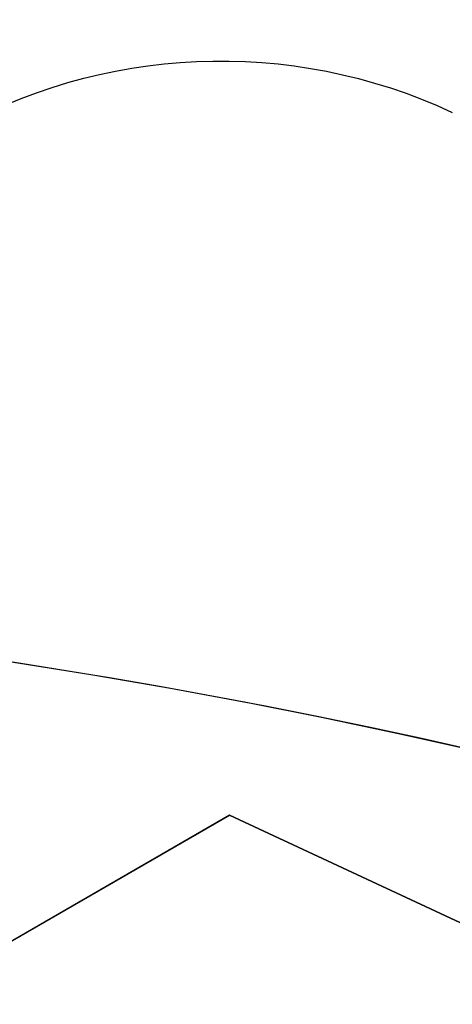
# Model space of a CAD drawing. Extents: x 16051 to 17254, y -2088 to -1046.
# Tile 22 of 62: x 16657.34 to 16659.71, y -1672.54 to -1667.15. Entities that reach past the tile are written whole.
import ezdxf

# ---------------------------------------------------------------- set-up
doc = ezdxf.new("R2010")
doc.units = 0
doc.layers.get('0').update_dxf_attribs({"linetype": 'CONTINUOUS'})
doc.layers.add('COLOR', color=7, linetype='CONTINUOUS')

msp = doc.modelspace()

# ---------------------------------------------------------------- linework, layer by layer
for p, q in [((16659.70827163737, -1667.656170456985, 261.0844421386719), (16659.70827163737, -1667.656170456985, 258.0844421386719)), ((16619.51799407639, -1694.001270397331, 258.0844421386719), (16658.48913724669, -1671.501270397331, 258.0844421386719)), ((16658.48913724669, -1671.501270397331, 261.0844421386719), (16619.51799407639, -1694.001270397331, 261.0844421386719)), ((16658.48913724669, -1671.50127039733, 259.5844421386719), (16619.51799407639, -1694.001270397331, 259.5844421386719)), ((16658.48913724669, -1671.501270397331, 258.0844421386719), (16669.55131507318, -1676.661524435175, 258.0844421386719)), ((16669.55131507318, -1676.661524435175, 261.0844421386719), (16658.48913724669, -1671.501270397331, 261.0844421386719)), ((16658.48913724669, -1671.501270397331, 261.0844421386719), (16658.48913724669, -1671.501270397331, 258.0844421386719)), ((16669.55131507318, -1676.661524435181, 259.5844421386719), (16658.48913724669, -1671.501270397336, 259.5844421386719))]:
    msp.add_line(p, q)
at = {"extrusion": (-0.2249510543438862, -8.650935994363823e-14, 0.9743700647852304)}
msp.add_lwpolyline([(1669.489704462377, 16177.87175722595), (1668.979154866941, 16178.18072562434), (1668.470609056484, 16178.49439034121), (1667.964127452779, 16178.81273240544), (1667.45977028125, 16179.13573177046), (1666.957597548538, 16179.46336731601), (1666.457669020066, 16179.79561685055), (1665.960044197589, 16180.13245711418), (1665.464782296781, 16180.47386378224), (1664.971942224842, 16180.81981146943), (1664.481582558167, 16181.17027373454), (1663.993761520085, 16181.52522308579), (1663.508536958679, 16181.88463098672), (1663.02596632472, 16182.24846786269), (1662.546106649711, 16182.616703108), (1662.06901452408, 16182.98930509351), (1661.594746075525, 16183.36624117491), (1661.123356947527, 16183.74747770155), (1660.65490227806, 16184.13298002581), (1660.189436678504, 16184.52271251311), (1659.727014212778, 16184.91663855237), (1659.267688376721, 16185.31472056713), (1658.811512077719, 16185.71692002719), (1658.358537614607, 16186.12319746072), (1657.908816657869, 16186.53351246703), (1657.462400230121, 16186.94782372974), (1657.019338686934, 16187.36608903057), (1656.579681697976, 16187.78826526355), (1656.143478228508, 16188.21430844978), (1655.710776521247, 16188.64417375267), (1655.281624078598, 16189.07781549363), (1654.856067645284, 16189.51518716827), (1654.434153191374, 16189.95624146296), (1654.015925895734, 16190.40093027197), (1653.601430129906, 16190.84920471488), (1653.190709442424, 16191.30101515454), (1652.783806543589, 16191.75631121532), (1652.38076329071, 16192.21504180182), (1651.98162067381, 16192.67715511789), (1651.58641880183, 16193.14259868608), (1651.19519688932, 16193.61131936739), (1650.807993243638, 16194.08326338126), (1650.424845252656, 16194.55837632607), (1650.045789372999, 16195.03660319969), (1649.670861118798, 16195.51788842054), (1649.30009505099, 16196.00217584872), (1648.933524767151, 16196.48940880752), (1648.571182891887, 16196.97953010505), (1648.213101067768, 16197.47248205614), (1647.859309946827, 16197.96820650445), (1647.509839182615, 16198.46664484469), (1647.164717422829, 16198.96773804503), (1646.823972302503, 16199.47142666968), (1646.48763043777, 16199.97765090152), (1646.155717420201, 16200.4863505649), (1645.82825781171, 16200.99746514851), (1645.505275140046, 16201.51093382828), (1645.186791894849, 16202.02669549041), (1644.87282952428, 16202.54468875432), (1644.563408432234, 16203.06485199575), (1644.258547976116, 16203.58712336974), (1643.958266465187, 16204.11144083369), (1643.66258115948, 16204.63774217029), (1643.371508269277, 16205.1659650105), (1643.085062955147, 16205.69604685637), (1642.803259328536, 16206.22792510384), (1642.526110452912, 16206.7615370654), (1642.253628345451, 16207.29681999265), (1641.985823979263, 16207.83371109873), (1641.722707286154, 16208.3721475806), (1641.464287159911, 16208.91206664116), (1641.210571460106, 16209.45340551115), (1640.961567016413, 16209.99610147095), (1640.717279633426, 16210.54009187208), (1640.477714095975, 16211.08531415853), (1640.242874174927, 16211.63170588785), (1640.012762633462, 16212.17920475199), (1639.787381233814, 16212.72774859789), (1639.566730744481, 16213.27727544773), (1639.350810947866, 16213.82772351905), (1639.139620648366, 16214.37903124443), (1638.933157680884, 16214.9311372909), (1638.731418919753, 16215.48398057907), (1638.534400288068, 16216.03750030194), (1638.342096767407, 16216.59163594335), (1638.154502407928, 16217.14632729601), (1637.971610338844, 16217.70151447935), (1637.793412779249, 16218.25713795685), (1637.619901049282, 16218.8131385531), (1637.451065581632, 16219.36945747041), (1637.286895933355, 16219.92603630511), (1637.127380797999, 16220.48281706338), (1636.972508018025, 16221.03974217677), (1636.822264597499, 16221.59675451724), (1636.676636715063, 16222.15379741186), (1636.535609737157, 16222.71081465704), (1636.399168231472, 16223.26775053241), (1636.267295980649, 16223.82454981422), (1636.139975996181, 16224.38115778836), (1636.017190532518, 16224.93752026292), (1635.89892110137, 16225.49358358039), (1635.785148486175, 16226.04929462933), (1635.675852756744, 16226.60460085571), (1635.571013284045, 16227.15945027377), (1635.470608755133, 16227.71379147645), (1635.374617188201, 16228.26757364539), (1635.283015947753, 16228.82074656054), (1635.195781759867, 16229.37326060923), (1635.112890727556, 16229.92506679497), (1635.0343183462, 16230.47611674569), (1634.960039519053, 16231.02636272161), (1634.890028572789, 16231.57575762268), (1634.824259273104, 16232.12425499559), (1634.762704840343, 16232.67180904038), (1634.705337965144, 16233.21837461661), (1634.652130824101, 16233.76390724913), (1634.603055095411, 16234.30836313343), (1634.558081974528, 16234.85169914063), (1634.517182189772, 16235.39387282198), (1634.480326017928, 16235.9348424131), (1634.447483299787, 16236.47456683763), (1634.418623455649, 16237.01300571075), (1634.39371550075, 16237.55011934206), (1634.372728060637, 16238.08586873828), (1634.35562938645, 16238.62021560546), (1634.34238737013, 16239.15312235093), (1634.332969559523, 16239.68455208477), (1634.327343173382, 16240.214468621), (1634.325475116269, 16240.74283647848), (1634.327274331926, 16241.26137739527), (1634.332692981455, 16241.78141063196), (1634.341762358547, 16242.30290266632), (1634.354513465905, 16242.8258193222), (1634.370977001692, 16243.35012577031), (1634.391183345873, 16243.87578652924), (1634.415162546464, 16244.40276546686), (1634.442944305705, 16244.931025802), (1634.474557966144, 16245.46053010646), (1634.510032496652, 16245.99124030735), (1634.549396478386, 16246.52311768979), (1634.592678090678, 16247.05612289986), (1634.639905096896, 16247.59021594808), (1634.691104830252, 16248.12535621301), (1634.746304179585, 16248.66150244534), (1634.805529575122, 16249.19861277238), (1634.868806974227, 16249.73664470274), (1634.93616184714, 16250.27555513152), (1635.007619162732, 16250.81530034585), (1635.083203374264, 16251.35583603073), (1635.162938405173, 16251.89711727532), (1635.246847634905, 16252.43909857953), (1635.334953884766, 16252.98173386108), (1635.427279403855, 16253.52497646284), (1635.523845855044, 16254.06877916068), (1635.624674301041, 16254.61309417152), (1635.729785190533, 16255.15787316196), (1635.839198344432, 16255.70306725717), (1635.952932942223, 16256.24862705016), (1636.071007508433, 16256.79450261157), (1636.193439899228, 16257.34064349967), (1636.320247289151, 16257.88699877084), (1636.451446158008, 16258.43351699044), (1636.587052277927, 16258.98014624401), (1636.727080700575, 16259.52683414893), (1636.871545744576, 16260.07352786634), (1637.020460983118, 16260.62017411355), (1637.173839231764, 16261.16671917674), (1637.331692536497, 16261.71310892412), (1637.494032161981, 16262.25928881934), (1637.66086858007, 16262.80520393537), (1637.832211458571, 16263.35079896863), (1638.008069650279, 16263.89601825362), (1638.188451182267, 16264.44080577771), (1638.373363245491, 16264.98510519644), (1638.562812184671, 16265.52885984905), (1638.756803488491, 16266.07201277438), (1638.955341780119, 16266.6145067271), (1639.158430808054, 16267.15628419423), (1639.366073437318, 16267.69728741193), (1639.578271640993, 16268.23745838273), (1639.795026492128, 16268.77673889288), (1640.016338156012, 16269.31507053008), (1640.242205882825, 16269.85239470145), (1640.472628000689, 16270.38865265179), (1640.70760190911, 16270.92378548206), (1640.947124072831, 16271.45773416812), (1641.191190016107, 16271.99043957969), (1641.439794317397, 16272.52184249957), (1641.692930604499, 16273.05188364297), (1641.950591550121, 16273.58050367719), (1642.2127688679, 16274.10764324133), (1642.479453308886, 16274.6332429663), (1642.750634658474, 16275.15724349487), (1643.026301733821, 16275.67958550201), (1643.306442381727, 16276.20020971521), (1643.591043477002, 16276.71905693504), (1643.880090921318, 16277.23606805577), (1644.173569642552, 16277.75118408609), (1644.471463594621, 16278.26434616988), (1644.773755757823, 16278.77549560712), (1645.080428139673, 16279.28457387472), (1645.391461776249, 16279.79152264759), (1645.706836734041, 16280.29628381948), (1646.026532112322, 16280.79879952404), (1646.350526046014, 16281.29901215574), (1646.67879570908, 16281.79686439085), (1647.011317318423, 16282.29229920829), (1647.348066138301, 16282.78525991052), (1647.689016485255, 16283.27569014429), (1648.034141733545, 16283.76353392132), (1648.383414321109, 16284.24873563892), (1648.736805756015, 16284.73124010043), (1649.094286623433, 16285.21099253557), (1649.455826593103, 16285.68793862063), (1649.821394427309, 16286.16202449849), (1650.190957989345, 16286.63319679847), (1650.564484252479, 16287.10140265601), (1650.941939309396, 16287.56658973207), (1651.323288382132, 16288.02870623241), (1651.708495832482, 16288.48770092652), (1652.097525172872, 16288.9435231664), (1652.490339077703, 16289.39612290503), (1652.886899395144, 16289.8454507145), (1653.287167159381, 16290.29145780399), (1653.691102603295, 16290.73409603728), (1654.098665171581, 16291.17331795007), (1654.509813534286, 16291.60907676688), (1654.924505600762, 16292.04132641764), (1655.342698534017, 16292.47002155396), (1655.764348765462, 16292.89511756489), (1656.189412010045, 16293.31657059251), (1656.617843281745, 16293.7343375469), (1657.049596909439, 16294.14837612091), (1657.484626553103, 16294.55864480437), (1657.922885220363, 16294.96510289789), (1658.364325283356, 16295.36771052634), (1658.808898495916, 16295.76642865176), (1659.256556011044, 16296.16121908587), (1659.707248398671, 16296.55204450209), (1660.160925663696, 16296.93886844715), (1660.617537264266, 16297.32165535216), (1661.077032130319, 16297.70037054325), (1661.53935868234, 16298.07498025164), (1662.004464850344, 16298.44545162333), (1662.472298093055, 16298.81175272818), (1662.942805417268, 16299.17385256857), (1663.415933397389, 16299.53172108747), (1663.891628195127, 16299.88532917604), (1664.369835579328, 16300.23464868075), (1664.85050094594, 16300.5796524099), (1665.333569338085, 16300.92031413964), (1665.81898546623, 16301.25660861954), (1666.306693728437, 16301.58851157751), (1666.796638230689, 16301.9159997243), (1667.288762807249, 16302.23905075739), (1667.78301104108, 16302.55764336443), (1668.279326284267, 16302.87175722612)], dxfattribs=at)
at = {"extrusion": (-0.224951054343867, 3.122427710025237e-15, 0.9743700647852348)}
msp.add_lwpolyline([(1669.796703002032, 16302.51798640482), (1669.282589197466, 16302.21039710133), (1668.770461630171, 16301.8980565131), (1668.26038168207, 16301.58098323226), (1667.752410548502, 16301.2591969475), (1667.246609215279, 16300.93271844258), (1666.743038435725, 16300.60156959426), (1666.241758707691, 16300.26577336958), (1665.742830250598, 16299.92535382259), (1665.246312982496, 16299.58033609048), (1664.752266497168, 16299.23074638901), (1664.260750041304, 16298.87661200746), (1663.771822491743, 16298.51796130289), (1663.285542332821, 16298.1548236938), (1662.801967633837, 16297.78722965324), (1662.32115602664, 16297.41521070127), (1661.843164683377, 16297.03879939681), (1661.368050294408, 16296.65802932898), (1660.895869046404, 16296.27293510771), (1660.426676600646, 16295.88355235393), (1659.960528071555, 16295.48991768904), (1659.497478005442, 16295.09206872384), (1659.037580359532, 16294.690044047), (1658.580888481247, 16294.28388321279), (1658.127455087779, 16293.87362672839), (1657.677332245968, 16293.45931604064), (1657.230571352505, 16293.04099352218), (1656.78722311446, 16292.61870245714), (1656.347337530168, 16292.19248702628), (1655.910963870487, 16291.76239229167), (1655.478150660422, 16291.32846418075), (1655.048945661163, 16290.89074947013), (1654.623395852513, 16290.44929576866), (1654.201547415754, 16290.00415150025), (1653.783445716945, 16289.55536588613), (1653.369135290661, 16289.10298892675), (1652.958659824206, 16288.64707138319), (1652.55206214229, 16288.18766475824), (1652.14938419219, 16287.72482127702), (1651.750667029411, 16287.25859386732), (1651.355950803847, 16286.7890361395), (1650.965274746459, 16286.31620236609), (1650.578677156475, 16285.84014746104), (1650.196195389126, 16285.36092695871), (1649.81786584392, 16284.8785969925), (1649.443723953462, 16284.3932142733), (1649.073804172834, 16283.90483606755), (1648.708139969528, 16283.41352017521), (1648.346763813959, 16282.9193249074), (1647.989707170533, 16282.42230906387), (1647.637000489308, 16281.9225319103), (1647.28867319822, 16281.42005315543), (1646.944753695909, 16280.91493292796), (1646.605269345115, 16280.40723175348), (1646.270246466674, 16279.89701053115), (1645.939710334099, 16279.3843305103), (1645.613685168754, 16278.86925326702), (1645.292194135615, 16278.35184068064), (1644.975259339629, 16277.83215491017), (1644.662901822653, 16277.31025837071), (1644.355141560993, 16276.78621370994), (1644.051997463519, 16276.26008378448), (1643.753487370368, 16275.73193163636), (1643.459628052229, 16275.2018204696), (1643.170435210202, 16274.66981362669), (1642.885923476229, 16274.13597456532), (1642.606106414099, 16273.60036683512), (1642.330996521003, 16273.06305405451), (1642.060605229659, 16272.52409988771), (1641.794942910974, 16271.98356802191), (1641.534018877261, 16271.44152214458), (1641.277841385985, 16270.89802592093), (1641.026417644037, 16270.35314297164), (1640.779753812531, 16269.80693685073), (1640.537855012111, 16269.25947102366), (1640.300725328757, 16268.71080884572), (1640.068367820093, 16268.16101354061), (1639.840784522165, 16267.6101481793), (1639.617976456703, 16267.05827565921), (1639.399943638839, 16266.50545868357), (1639.186685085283, 16265.95175974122), (1638.978198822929, 16265.39724108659), (1638.774481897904, 16264.84196472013), (1638.575530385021, 16264.28599236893), (1638.381339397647, 16263.72938546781), (1638.191903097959, 16263.17220514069), (1638.00721470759, 16262.61451218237), (1637.827266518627, 16262.05636704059), (1637.652049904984, 16261.4978297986), (1637.481555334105, 16260.93896015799), (1637.315772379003, 16260.379817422), (1637.154689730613, 16259.8204604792), (1636.998295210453, 16259.26094778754), (1636.84657578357, 16258.70133735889), (1636.69951757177, 16258.14168674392), (1636.557105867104, 16257.58205301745), (1636.419325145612, 16257.02249276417), (1636.286159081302, 16256.4630620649), (1636.157590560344, 16255.90381648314), (1636.033601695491, 16255.34481105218), (1635.914173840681, 16254.78610026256), (1635.799287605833, 16254.22773805), (1635.688922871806, 16253.66977778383), (1635.58305880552, 16253.11227225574), (1635.481673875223, 16252.55527366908), (1635.38474586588, 16251.99883362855), (1635.29225189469, 16251.44300313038), (1635.204168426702, 16250.88783255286), (1635.120471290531, 16250.33337164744), (1635.041135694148, 16249.77966953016), (1634.966136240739, 16249.22677467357), (1634.895446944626, 16248.67473489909), (1634.829041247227, 16248.12359736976), (1634.766892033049, 16247.57340858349), (1634.708971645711, 16247.02421436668), (1634.655251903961, 16246.4760598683), (1634.605704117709, 16245.92898955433), (1634.560299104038, 16245.38304720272), (1634.519007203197, 16244.83827589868), (1634.481798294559, 16244.29471803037), (1634.448641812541, 16243.75241528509), (1634.419506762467, 16243.21140864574), (1634.394361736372, 16242.67173838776), (1634.373174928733, 16242.13344407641), (1634.355914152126, 16241.5965645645), (1634.342546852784, 16241.06113799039), (1634.333040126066, 16240.52720177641), (1634.327360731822, 16239.99479262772), (1634.325475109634, 16239.46394653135), (1634.3272267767, 16238.95230325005), (1634.33250195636, 16238.43920659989), (1634.341330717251, 16237.92468877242), (1634.353742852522, 16237.40878257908), (1634.369767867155, 16236.89152145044), (1634.389434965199, 16236.37293943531), (1634.412773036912, 16235.8530711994), (1634.43981064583, 16235.33195202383), (1634.470576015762, 16234.80961780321), (1634.505097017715, 16234.28610504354), (1634.543401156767, 16233.76145085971), (1634.585515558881, 16233.23569297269), (1634.631466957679, 16232.70886970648), (1634.681281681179, 16232.18101998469), (1634.7349856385, 16231.65218332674), (1634.792604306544, 16231.12239984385), (1634.854162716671, 16230.5917102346), (1634.919685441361, 16230.06015578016), (1634.989196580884, 16229.5277783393), (1635.062719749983, 16228.99462034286), (1635.140278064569, 16228.46072478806), (1635.221894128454, 16227.92613523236), (1635.307590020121, 16227.39089578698), (1635.397387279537, 16226.85505111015), (1635.491306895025, 16226.31864639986), (1635.589369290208, 16225.78172738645), (1635.691594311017, 16225.24434032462), (1635.798001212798, 16224.70653198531), (1635.908608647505, 16224.16834964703), (1636.023434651, 16223.62984108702), (1636.142496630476, 16223.09105457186), (1636.265811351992, 16222.55203884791), (1636.393394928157, 16222.01284313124), (1636.525262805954, 16221.47351709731), (1636.661429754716, 16220.93411087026), (1636.801909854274, 16220.39467501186), (1636.946716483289, 16219.85526051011), (1637.09586230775, 16219.31591876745), (1637.249359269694, 16218.77670158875), (1637.407218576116, 16218.23766116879), (1637.569450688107, 16217.69885007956), (1637.736065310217, 16217.16032125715), (1637.907071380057, 16216.62212798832), (1638.082477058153, 16216.08432389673), (1638.262289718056, 16215.5469629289), (1638.44651593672, 16215.01009933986), (1638.635161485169, 16214.4737876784), (1638.82823131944, 16213.93808277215), (1639.025729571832, 16213.40303971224), (1639.227659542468, 16212.86871383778), (1639.434023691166, 16212.33516072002), (1639.644823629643, 16211.80243614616), (1639.860060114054, 16211.27059610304), (1640.079733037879, 16210.73969676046), (1640.30384142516, 16210.20979445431), (1640.532383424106, 16209.68094566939), (1640.765356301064, 16209.15320702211), (1641.002756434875, 16208.62663524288), (1641.244579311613, 16208.10128715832), (1641.490819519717, 16207.57721967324), (1641.741470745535, 16207.0544897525), (1641.996525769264, 16206.53315440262), (1642.255976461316, 16206.01327065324), (1642.519813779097, 16205.49489553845), (1642.788027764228, 16204.97808607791), (1643.060607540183, 16204.46289925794), (1643.337541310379, 16203.94939201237), (1643.618816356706, 16203.43762120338), (1643.904419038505, 16202.92764360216), (1644.194334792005, 16202.41951586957), (1644.488548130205, 16201.91329453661), (1644.787042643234, 16201.40903598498), (1645.089800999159, 16200.90679642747), (1645.396804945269, 16200.40663188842), (1645.708035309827, 16199.90859818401), (1646.02347200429, 16199.41275090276), (1646.343094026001, 16198.91914538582), (1646.666879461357, 16198.42783670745), (1646.994805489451, 16197.93887965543), (1647.326848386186, 16197.45232871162), (1647.662983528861, 16196.96823803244), (1648.003185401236, 16196.4866614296), (1648.347427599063, 16196.00765235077), (1648.695682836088, 16195.53126386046), (1649.047922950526, 16195.05754862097), (1649.404118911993, 16194.58655887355), (1649.764240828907, 16194.11834641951), (1650.128257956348, 16193.65296260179), (1650.496138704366, 16193.19045828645), (1650.867850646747, 16192.73088384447), (1651.243360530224, 16192.27428913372), (1651.622634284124, 16191.82072348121), (1652.005637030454, 16191.37023566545), (1652.392333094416, 16190.92287389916), (1652.782686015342, 16190.47868581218), (1653.176658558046, 16190.03771843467), (1653.574212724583, 16189.60001818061), (1653.975309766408, 16189.16563083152), (1654.379910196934, 16188.73460152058), (1654.787973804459, 16188.30697471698), (1655.199459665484, 16187.88279421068), (1655.614326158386, 16187.46210309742), (1656.03253097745, 16187.04494376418), (1656.45403114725, 16186.6313578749), (1656.878783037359, 16186.22138635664), (1657.306742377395, 16185.8150693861), (1657.737864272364, 16185.41244637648), (1658.172103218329, 16185.01355596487), (1658.609413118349, 16184.61843599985), (1659.049747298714, 16184.22712352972), (1659.493058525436, 16183.83965479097), (1659.939299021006, 16183.45606519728), (1660.388420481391, 16183.07638932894), (1660.840374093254, 16182.7006609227), (1661.295110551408, 16182.3289128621), (1661.752580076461, 16181.96117716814), (1662.21273243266, 16181.59748499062), (1662.675516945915, 16181.23786659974), (1663.14088252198, 16180.8823513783), (1663.608777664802, 16180.53096781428), (1664.079150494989, 16180.18374349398), (1664.551948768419, 16179.8407050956), (1665.027119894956, 16179.50187838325), (1665.504610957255, 16179.16728820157), (1665.984368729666, 16178.83695847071), (1666.466339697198, 16178.51091218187), (1666.950470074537, 16178.18917139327), (1667.436705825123, 16177.87175722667)], dxfattribs=at)
at = {"extrusion": (0.1124755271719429, 0.1948133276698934, 0.9743700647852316)}
msp.add_lwpolyline([(-15309.47030365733, -6720.994009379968), (-15309.98085325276, -6720.685040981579), (-15310.48939906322, -6720.371376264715), (-15310.99588066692, -6720.053034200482), (-15311.50023783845, -6719.730034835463), (-15312.00241057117, -6719.402399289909), (-15312.50233909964, -6719.070149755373), (-15312.99996392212, -6718.733309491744), (-15313.49522582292, -6718.391902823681), (-15313.98806589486, -6718.045955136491), (-15314.47842556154, -6717.695492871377), (-15314.96624659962, -6717.340543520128), (-15315.45147116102, -6716.981135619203), (-15315.93404179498, -6716.617298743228), (-15316.41390147, -6716.24906349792), (-15316.89099359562, -6715.876461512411), (-15317.36526204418, -6715.499525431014), (-15317.83665117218, -6715.118288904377), (-15318.30510584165, -6714.732786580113), (-15318.7705714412, -6714.343054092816), (-15319.23299390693, -6713.949128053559), (-15319.69231974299, -6713.551046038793), (-15320.14849604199, -6713.148846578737), (-15320.6014705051, -6712.742569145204), (-15321.05119146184, -6712.332254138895), (-15321.49760788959, -6711.917942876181), (-15321.94066943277, -6711.499677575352), (-15322.38032642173, -6711.077501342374), (-15322.8165298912, -6710.651458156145), (-15323.24923159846, -6710.221592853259), (-15323.67838404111, -6709.787951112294), (-15324.10394047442, -6709.350579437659), (-15324.52585492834, -6708.909525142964), (-15324.94408222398, -6708.464836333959), (-15325.35857798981, -6708.016561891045), (-15325.76929867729, -6707.564751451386), (-15326.17620157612, -6707.10945539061), (-15326.579244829, -6706.65072480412), (-15326.9783874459, -6706.188611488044), (-15327.37358931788, -6705.723167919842), (-15327.76481123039, -6705.25444723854), (-15328.15201487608, -6704.782503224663), (-15328.53516286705, -6704.307390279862), (-15328.91421874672, -6703.829163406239), (-15329.28914700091, -6703.347878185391), (-15329.65991306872, -6702.863590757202), (-15330.02648335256, -6702.376357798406), (-15330.38882522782, -6701.886236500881), (-15330.74690705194, -6701.393284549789), (-15331.10069817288, -6700.897560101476), (-15331.4501689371, -6700.399121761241), (-15331.79529069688, -6699.898028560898), (-15332.13603581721, -6699.394339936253), (-15332.47237768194, -6698.888115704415), (-15332.80429069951, -6698.379416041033), (-15333.131750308, -6697.868301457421), (-15333.45473297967, -6697.354832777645), (-15333.77321622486, -6696.839071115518), (-15334.08717859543, -6696.321077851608), (-15334.39659968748, -6695.800914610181), (-15334.7014601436, -6695.278643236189), (-15335.00174165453, -6694.754325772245), (-15335.29742696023, -6694.228024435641), (-15335.58849985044, -6693.699801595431), (-15335.87494516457, -6693.16971974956), (-15336.15674879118, -6692.637841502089), (-15336.4338976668, -6692.10422954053), (-15336.70637977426, -6691.56894661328), (-15336.97418414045, -6691.032055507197), (-15337.23730083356, -6690.493619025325), (-15337.49572095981, -6689.953699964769), (-15337.74943665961, -6689.41236109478), (-15337.9984411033, -6688.869665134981), (-15338.24272848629, -6688.325674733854), (-15338.48229402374, -6687.780452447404), (-15338.71713394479, -6687.234060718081), (-15338.94724548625, -6686.686561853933), (-15339.1726268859, -6686.138018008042), (-15339.39327737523, -6685.588491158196), (-15339.60919717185, -6685.038043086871), (-15339.82038747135, -6684.486735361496), (-15340.02685043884, -6683.934629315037), (-15340.22858919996, -6683.381786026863), (-15340.42560783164, -6682.828266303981), (-15340.61791135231, -6682.274130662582), (-15340.80550571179, -6681.719439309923), (-15340.98839778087, -6681.164252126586), (-15341.16659534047, -6680.60862864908), (-15341.34010707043, -6680.05262805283), (-15341.50894253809, -6679.496309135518), (-15341.67311218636, -6678.939730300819), (-15341.83262732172, -6678.382949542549), (-15341.98750010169, -6677.826024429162), (-15342.13774352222, -6677.269012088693), (-15342.28337140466, -6676.711969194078), (-15342.42439838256, -6676.154951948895), (-15342.56083988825, -6675.598016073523), (-15342.69271213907, -6675.04121679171), (-15342.82003212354, -6674.484608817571), (-15342.9428175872, -6673.928246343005), (-15343.06108701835, -6673.37218302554), (-15343.17485963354, -6672.816471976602), (-15343.28415536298, -6672.261165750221), (-15343.38899483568, -6671.70631633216), (-15343.48939936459, -6671.15197512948), (-15343.58539093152, -6670.598192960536), (-15343.67699217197, -6670.045020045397), (-15343.76422635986, -6669.492505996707), (-15343.84711739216, -6668.940699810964), (-15343.92568977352, -6668.389649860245), (-15343.99996860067, -6667.839403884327), (-15344.06997954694, -6667.290008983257), (-15344.13574884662, -6666.741511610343), (-15344.19730327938, -6666.19395756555), (-15344.25467015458, -6665.64739198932), (-15344.30787729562, -6665.101859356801), (-15344.35695302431, -6664.5574034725), (-15344.4019261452, -6664.014067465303), (-15344.44282592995, -6663.471893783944), (-15344.4796821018, -6662.930924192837), (-15344.51252481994, -6662.391199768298), (-15344.54138466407, -6661.852760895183), (-15344.56629261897, -6661.315647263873), (-15344.58728005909, -6660.779897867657), (-15344.60437873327, -6660.245551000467), (-15344.61762074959, -6659.712644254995), (-15344.6270385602, -6659.181214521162), (-15344.63266494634, -6658.651297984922), (-15344.63453300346, -6658.122930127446), (-15344.6327337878, -6657.604389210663), (-15344.62731513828, -6657.08435597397), (-15344.61824576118, -6656.562863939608), (-15344.60549465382, -6656.039947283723), (-15344.58903111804, -6655.51564083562), (-15344.56882477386, -6654.989980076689), (-15344.54484557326, -6654.463001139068), (-15344.51706381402, -6653.934740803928), (-15344.48545015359, -6653.405236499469), (-15344.44997562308, -6652.874526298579), (-15344.41061164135, -6652.342648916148), (-15344.36733002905, -6651.809643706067), (-15344.32010302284, -6651.275550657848), (-15344.26890328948, -6650.740410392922), (-15344.21370394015, -6650.204264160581), (-15344.15447854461, -6649.667153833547), (-15344.09120114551, -6649.129121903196), (-15344.02384627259, -6648.590211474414), (-15343.952388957, -6648.050466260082), (-15343.87680474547, -6647.509930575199), (-15343.79706971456, -6646.968649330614), (-15343.71316048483, -6646.426668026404), (-15343.62505423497, -6645.884032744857), (-15343.53272871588, -6645.340790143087), (-15343.43616226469, -6644.796987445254), (-15343.33533381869, -6644.252672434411), (-15343.2302229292, -6643.707893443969), (-15343.1208097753, -6643.162699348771), (-15343.00707517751, -6642.617139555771), (-15342.8890006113, -6642.07126399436), (-15342.76656822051, -6641.525123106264), (-15342.63976083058, -6640.978767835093), (-15342.50856196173, -6640.432249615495), (-15342.37295584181, -6639.885620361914), (-15342.23292741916, -6639.338932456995), (-15342.08846237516, -6638.792238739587), (-15341.93954713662, -6638.245592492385), (-15341.78616888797, -6637.699047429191), (-15341.62831558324, -6637.15265768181), (-15341.46597595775, -6636.606477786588), (-15341.29913953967, -6636.060562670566), (-15341.12779666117, -6635.514967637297), (-15340.95193846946, -6634.969748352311), (-15340.77155693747, -6634.424960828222), (-15340.58664487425, -6633.880661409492), (-15340.39719593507, -6633.336906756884), (-15340.20320463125, -6632.793753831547), (-15340.00466633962, -6632.251259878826), (-15339.80157731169, -6631.709482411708), (-15339.59393468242, -6631.168479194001), (-15339.38173647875, -6630.628308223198), (-15339.16498162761, -6630.089027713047), (-15338.94366996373, -6629.55069607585), (-15338.71780223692, -6629.013371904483), (-15338.48738011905, -6628.477113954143), (-15338.25240621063, -6627.941981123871), (-15338.01288404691, -6627.40803243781), (-15337.76881810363, -6626.875327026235), (-15337.52021380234, -6626.343924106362), (-15337.26707751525, -6625.813882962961), (-15337.00941656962, -6625.285262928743), (-15336.74723925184, -6624.758123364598), (-15336.48055481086, -6624.232523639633), (-15336.20937346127, -6623.708523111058), (-15335.93370638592, -6623.186181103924), (-15335.65356573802, -6622.665556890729), (-15335.36896464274, -6622.146709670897), (-15335.07991719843, -6621.629698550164), (-15334.78643847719, -6621.114582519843), (-15334.48854452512, -6620.601420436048), (-15334.18625236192, -6620.090270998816), (-15333.87957998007, -6619.581192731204), (-15333.5685463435, -6619.074243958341), (-15333.25317138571, -6618.569482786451), (-15332.93347600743, -6618.066967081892), (-15332.60948207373, -6617.566754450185), (-15332.28121241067, -6617.068902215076), (-15331.94869080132, -6616.573467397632), (-15331.61194198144, -6616.080506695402), (-15331.2709916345, -6615.590076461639), (-15330.92586638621, -6615.102232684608), (-15330.57659379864, -6614.617030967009), (-15330.22320236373, -6614.134526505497), (-15329.86572149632, -6613.654774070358), (-15329.50418152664, -6613.1778279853), (-15329.13861369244, -6612.703742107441), (-15328.7690501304, -6612.232569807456), (-15328.39552386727, -6611.764363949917), (-15328.01806881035, -6611.299176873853), (-15327.63671973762, -6610.837060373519), (-15327.25151228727, -6610.378065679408), (-15326.86248294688, -6609.92224343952), (-15326.46966904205, -6609.469643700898), (-15326.0731087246, -6609.020315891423), (-15325.67284096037, -6608.574308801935), (-15325.26890551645, -6608.131670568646), (-15324.86134294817, -6607.69244865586), (-15324.45019458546, -6607.256689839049), (-15324.03550251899, -6606.824440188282), (-15323.61730958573, -6606.395745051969), (-15323.19565935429, -6605.970649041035), (-15322.77059610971, -6605.54919601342), (-15322.342164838, -6605.131429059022), (-15321.91041121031, -6604.717390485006), (-15321.47538156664, -6604.307121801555), (-15321.03712289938, -6603.900663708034), (-15320.59568283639, -6603.498056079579), (-15320.15110962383, -6603.099337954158), (-15319.7034521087, -6602.704547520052), (-15319.25275972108, -6602.313722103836), (-15318.79908245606, -6601.926898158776), (-15318.34247085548, -6601.54411125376), (-15317.88297598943, -6601.165396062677), (-15317.42064943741, -6600.790786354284), (-15316.95554326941, -6600.420314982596), (-15316.4877100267, -6600.054013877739), (-15316.01720270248, -6599.691914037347), (-15315.54407472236, -6599.334045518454), (-15315.06837992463, -6598.980437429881), (-15314.59017254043, -6598.63111792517), (-15314.10950717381, -6598.286114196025), (-15313.62643878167, -6597.945452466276), (-15313.14102265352, -6597.609157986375), (-15312.65331439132, -6597.277255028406), (-15312.16336988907, -6596.949766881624), (-15311.67124531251, -6596.626715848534), (-15311.17699707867, -6596.308123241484), (-15310.68068183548, -6595.994009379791)], dxfattribs=at)
at = {"extrusion": (0.1124755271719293, 0.1948133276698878, 0.9743700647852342)}
msp.add_lwpolyline([(-15308.55944587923, -6595.994009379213), (-15309.08051549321, -6596.298800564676), (-15309.59963515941, -6596.60845085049), (-15310.11674160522, -6596.922942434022), (-15310.6317717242, -6597.242256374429), (-15311.14466260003, -6597.566372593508), (-15311.6553515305, -6597.895269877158), (-15312.16377605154, -6598.228925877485), (-15312.66987396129, -6598.567317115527), (-15313.17358334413, -6598.91041898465), (-15313.67484259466, -6599.258205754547), (-15314.17359044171, -6599.610650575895), (-15314.66976597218, -6599.967725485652), (-15315.16330865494, -6600.329401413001), (-15315.65415836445, -6600.695648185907), (-15316.14225540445, -6601.066434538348), (-15316.62754053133, -6601.441728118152), (-15317.10995497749, -6601.821495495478), (-15317.58944047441, -6602.205702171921), (-15318.06593927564, -6602.594312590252), (-15318.53939417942, -6602.987290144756), (-15319.00974855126, -6603.384597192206), (-15319.47694634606, -6603.786195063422), (-15319.94093213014, -6604.192044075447), (-15320.40165110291, -6604.602103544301), (-15320.85904911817, -6605.016331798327), (-15321.31307270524, -6605.434686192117), (-15321.7636690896, -6605.857123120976), (-15322.21078621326, -6606.283598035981), (-15322.65437275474, -6606.714065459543), (-15323.09437814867, -6607.148479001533), (-15323.53075260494, -6607.586791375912), (-15323.96344712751, -6608.028954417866), (-15324.3924135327, -6608.474919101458), (-15324.81760446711, -6608.924635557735), (-15325.238973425, -6609.378053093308), (-15325.6564747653, -6609.835120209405), (-15326.070063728, -6610.295784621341), (-15326.47969645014, -6610.759993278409), (-15326.88532998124, -6611.22769238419), (-15327.28692229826, -6611.698827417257), (-15327.68443231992, -6612.173343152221), (-15328.07781992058, -6612.651183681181), (-15328.4670459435, -6613.132292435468), (-15328.85207221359, -6613.616612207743), (-15329.23286154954, -6614.104085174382), (-15329.60937777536, -6614.594652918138), (-15329.98158573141, -6615.08825645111), (-15330.34945128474, -6615.584836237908), (-15330.71294133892, -6616.084332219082), (-15331.07202384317, -6616.586683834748), (-15331.42666780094, -6617.091830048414), (-15331.77684327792, -6617.599709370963), (-15332.12252140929, -6618.11025988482), (-15332.46367440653, -6618.623419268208), (-15332.80027556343, -6619.139124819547), (-15333.13229926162, -6619.657313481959), (-15333.45972097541, -6620.177921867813), (-15333.78251727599, -6620.700886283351), (-15334.10066583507, -6621.226142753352), (-15334.41414542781, -6621.753627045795), (-15334.72293593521, -6622.283274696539), (-15335.02701834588, -6622.815021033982), (-15335.32637475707, -6623.348801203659), (-15335.62098837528, -6623.884550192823), (-15335.91084351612, -6624.422202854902), (-15336.19592560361, -6624.961693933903), (-15336.4762211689, -6625.502958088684), (-15336.75171784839, -6626.045929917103), (-15337.02240438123, -6626.590543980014), (-15337.28827060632, -6627.136734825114), (-15337.54930745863, -6627.684437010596), (-15337.80550696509, -6628.233585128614), (-15338.0568622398, -6628.784113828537), (-15338.30336747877, -6629.335957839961), (-15338.54501795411, -6629.889051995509), (-15338.78181000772, -6630.443331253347), (-15339.01374104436, -6630.998730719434), (-15339.24080952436, -6631.555185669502), (-15339.46301495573, -6632.112631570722), (-15339.68035788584, -6632.671004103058), (-15339.89283989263, -6633.230239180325), (-15340.10046357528, -6633.790272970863), (-15340.30323254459, -6634.351041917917), (-15340.50115141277, -6634.912482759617), (-15340.69422578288, -6635.474532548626), (-15340.88246223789, -6636.037128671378), (-15341.06586832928, -6636.600208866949), (-15341.2444525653, -6637.163711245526), (-15341.41822439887, -6637.727574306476), (-15341.58719421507, -6638.291736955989), (-15341.75137331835, -6638.856138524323), (-15341.91077391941, -6639.420718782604), (-15342.06540912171, -6639.9854179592), (-15342.21529290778, -6640.550176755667), (-15342.36044012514, -6641.114936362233), (-15342.50086647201, -6641.67963847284), (-15342.63658848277, -6642.24422529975), (-15342.76762351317, -6642.808639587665), (-15342.89398972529, -6643.372824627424), (-15343.01570607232, -6643.936724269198), (-15343.13279228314, -6644.500282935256), (-15343.24526884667, -6645.06344563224), (-15343.35315699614, -6645.626157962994), (-15343.4564786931, -6646.188366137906), (-15343.55525661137, -6646.750016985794), (-15343.64951412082, -6647.311057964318), (-15343.73927527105, -6647.871437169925), (-15343.82456477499, -6648.431103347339), (-15343.90540799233, -6648.990005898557), (-15343.98183091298, -6649.548094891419), (-15344.05386014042, -6650.105321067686), (-15344.12152287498, -6650.661635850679), (-15344.18484689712, -6651.216991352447), (-15344.24386055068, -6651.771340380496), (-15344.29859272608, -6652.324636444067), (-15344.34907284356, -6652.876833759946), (-15344.39533083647, -6653.427887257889), (-15344.43739713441, -6653.977752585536), (-15344.47530264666, -6654.526386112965), (-15344.50907874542, -6655.073744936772), (-15344.53875724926, -6655.61978688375), (-15344.56437040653, -6656.164470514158), (-15344.58595087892, -6656.707755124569), (-15344.60353172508, -6657.249600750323), (-15344.61714638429, -6657.789968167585), (-15344.62682866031, -6658.328818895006), (-15344.63261270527, -6658.866115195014), (-15344.63453300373, -6659.401820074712), (-15344.63278133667, -6659.913463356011), (-15344.62750615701, -6660.426560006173), (-15344.61867739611, -6660.941077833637), (-15344.60626526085, -6661.456984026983), (-15344.59024024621, -6661.974245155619), (-15344.57057314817, -6662.492827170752), (-15344.54723507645, -6663.012695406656), (-15344.52019746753, -6663.533814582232), (-15344.48943209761, -6664.056148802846), (-15344.45491109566, -6664.579661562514), (-15344.4166069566, -6665.104315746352), (-15344.37449255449, -6665.630073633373), (-15344.32854115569, -6666.156896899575), (-15344.27872643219, -6666.68474662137), (-15344.22502247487, -6667.213583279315), (-15344.16740380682, -6667.743366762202), (-15344.1058453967, -6668.274056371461), (-15344.04032267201, -6668.805610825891), (-15343.97081153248, -6669.337988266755), (-15343.89728836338, -6669.871146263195), (-15343.8197300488, -6670.405041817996), (-15343.73811398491, -6670.939631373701), (-15343.65241809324, -6671.474870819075), (-15343.56262083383, -6672.010715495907), (-15343.46870121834, -6672.547120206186), (-15343.37063882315, -6673.084039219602), (-15343.26841380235, -6673.621426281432), (-15343.16200690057, -6674.159234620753), (-15343.05139946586, -6674.697416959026), (-15342.93657346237, -6675.23592551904), (-15342.81751148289, -6675.774712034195), (-15342.69419676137, -6676.313727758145), (-15342.5666131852, -6676.852923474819), (-15342.43474530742, -6677.392249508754), (-15342.29857835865, -6677.9316557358), (-15342.15809825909, -6678.471091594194), (-15342.01329163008, -6679.010506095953), (-15341.86414580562, -6679.549847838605), (-15341.71064884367, -6680.089065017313), (-15341.55278953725, -6680.628105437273), (-15341.39055742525, -6681.166916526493), (-15341.22394280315, -6681.705445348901), (-15341.05293673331, -6682.243638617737), (-15340.87753105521, -6682.781442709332), (-15340.69771839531, -6683.318803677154), (-15340.51349217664, -6683.855667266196), (-15340.32484662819, -6684.391978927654), (-15340.13177679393, -6684.927683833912), (-15339.93427854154, -6685.462726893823), (-15339.73234857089, -6685.997052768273), (-15339.5259844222, -6686.530605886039), (-15339.31518448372, -6687.063330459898), (-15339.09994799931, -6687.595170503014), (-15338.88027507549, -6688.126069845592), (-15338.6561666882, -6688.655972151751), (-15338.42762468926, -6689.184820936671), (-15338.1946518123, -6689.712559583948), (-15337.95725167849, -6690.239131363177), (-15337.71542880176, -6690.76447944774), (-15337.46918859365, -6691.288546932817), (-15337.21853736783, -6691.811276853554), (-15336.9634823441, -6692.332612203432), (-15336.70403165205, -6692.852495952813), (-15336.44019433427, -6693.370871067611), (-15336.17198034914, -6693.88768052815), (-15335.89940057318, -6694.402867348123), (-15335.62246680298, -6694.916374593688), (-15335.34119175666, -6695.428145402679), (-15335.05558907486, -6695.938123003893), (-15334.76567332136, -6696.446250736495), (-15334.47145998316, -6696.952472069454), (-15334.17296547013, -6697.456730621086), (-15333.87020711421, -6697.958970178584), (-15333.56320316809, -6698.459134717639), (-15333.25197280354, -6698.957168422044), (-15332.93653610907, -6699.4530157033), (-15332.61691408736, -6699.946621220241), (-15332.29312865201, -6700.437929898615), (-15331.96520262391, -6700.926886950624), (-15331.63315972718, -6701.413437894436), (-15331.2970245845, -6701.897528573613), (-15330.95682271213, -6702.379105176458), (-15330.6125805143, -6702.85811425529), (-15330.26432527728, -6703.334502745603), (-15329.91208516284, -6703.808217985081), (-15329.55588920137, -6704.279207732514), (-15329.19576728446, -6704.747420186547), (-15328.83175015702, -6705.212804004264), (-15328.463869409, -6705.675308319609), (-15328.09215746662, -6706.134882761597), (-15327.71664758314, -6706.591477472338), (-15327.33737382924, -6707.045043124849), (-15326.95437108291, -6707.495530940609), (-15326.56767501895, -6707.942892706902), (-15326.17732209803, -6708.387080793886), (-15325.78334955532, -6708.828048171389), (-15325.38579538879, -6709.26574842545), (-15324.98469834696, -6709.700135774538), (-15324.58009791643, -6710.131165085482), (-15324.17203430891, -6710.558791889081), (-15323.76054844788, -6710.982972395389), (-15323.34568195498, -6711.403663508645), (-15322.92747713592, -6711.820822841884), (-15322.50597696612, -6712.23440873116), (-15322.08122507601, -6712.644380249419), (-15321.65326573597, -6713.050697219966), (-15321.222143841, -6713.453320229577), (-15320.78790489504, -6713.852210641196), (-15320.35059499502, -6714.247330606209), (-15319.91026081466, -6714.63864307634), (-15319.46694958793, -6715.026111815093), (-15319.02070909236, -6715.409701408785), (-15318.57158763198, -6715.789377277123), (-15318.11963402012, -6716.165105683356), (-15317.66489756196, -6716.53685374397), (-15317.20742803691, -6716.904589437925), (-15316.74727568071, -6717.268281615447), (-15316.28449116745, -6717.627900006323), (-15315.81912559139, -6717.983415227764), (-15315.35123044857, -6718.334798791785), (-15314.88085761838, -6718.682023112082), (-15314.40805934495, -6719.02506151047), (-15313.93288821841, -6719.363888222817), (-15313.45539715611, -6719.698478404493), (-15312.97563938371, -6720.028808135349), (-15312.49366841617, -6720.354854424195), (-15312.00953803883, -6720.676595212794), (-15311.52330228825, -6720.994009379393)], dxfattribs=at)
at = {"extrusion": (0.1124755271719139, 0.1948133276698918, 0.9743700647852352)}
msp.add_lwpolyline([(-15314.92049179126, -6595.994009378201), (-15315.39590661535, -6596.329127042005), (-15315.86907008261, -6596.668318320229), (-15316.3399330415, -6597.011559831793), (-15316.80844663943, -6597.358827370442), (-15317.27456233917, -6597.710095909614), (-15317.73823193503, -6598.065339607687), (-15318.19940756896, -6598.424531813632), (-15318.65804174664, -6598.787645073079), (-15319.11408735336, -6599.154651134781), (-15319.56749766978, -6599.525520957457), (-15320.0182263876, -6599.900224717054), (-15320.46622762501, -6600.278731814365), (-15320.91145594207, -6600.661010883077), (-15321.35386635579, -6601.047029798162), (-15321.7934143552, -6601.436755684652), (-15322.23005591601, -6601.830154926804), (-15322.66374751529, -6602.227193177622), (-15323.09444614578, -6602.627835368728), (-15323.52210933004, -6603.032045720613), (-15323.94669513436, -6603.439787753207), (-15324.36816218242, -6603.85102429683), (-15324.78646966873, -6604.265717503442), (-15325.20157737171, -6604.683828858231), (-15325.61344566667, -6605.10531919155), (-15326.02203553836, -6605.53014869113), (-15326.42730859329, -6605.958276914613), (-15326.82922707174, -6606.389662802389), (-15327.22775385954, -6606.82426469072), (-15327.62285249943, -6607.262040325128), (-15328.01448720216, -6607.70294687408), (-15328.40262285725, -6608.146940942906), (-15328.78722504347, -6608.593978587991), (-15329.16826003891, -6609.044015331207), (-15329.54569483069, -6609.497006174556), (-15329.91949712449, -6609.952905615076), (-15330.28963535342, -6610.411667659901), (-15330.65607868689, -6610.87324584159), (-15331.0187970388, -6611.337593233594), (-15331.37776107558, -6611.804662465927), (-15331.73294222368, -6612.274405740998), (-15332.08431267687, -6612.746774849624), (-15332.43184540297, -6613.221721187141), (-15332.77551415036, -6613.699195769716), (-15333.11529345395, -6614.179149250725), (-15333.45115864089, -6614.66153193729), (-15333.78308583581, -6615.146293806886), (-15334.11105196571, -6615.633384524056), (-15334.43503476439, -6616.122753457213), (-15334.75501277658, -6616.614349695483), (-15335.07096536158, -6617.108122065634), (-15335.38287269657, -6617.604019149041), (-15335.69071577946, -6618.101989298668), (-15335.99447643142, -6618.601980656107), (-15336.29413729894, -6619.103941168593), (-15336.58968185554, -6619.607818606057), (-15336.88109440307, -6620.113560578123), (-15337.16836007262, -6620.621114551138), (-15337.45146482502, -6621.130427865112), (-15337.73039545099, -6621.641447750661), (-15338.00513957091, -6622.15412134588), (-15338.27568563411, -6622.668395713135), (-15338.54202291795, -6623.184217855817), (-15338.80414152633, -6623.701534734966), (-15339.06203238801, -6624.220293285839), (-15339.31568725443, -6624.740440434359), (-15339.56509869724, -6625.261923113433), (-15339.81026010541, -6625.784688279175), (-15340.0511656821, -6626.308682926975), (-15340.28781044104, -6626.83385410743), (-15340.52019020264, -6627.360148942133), (-15340.74830158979, -6627.887514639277), (-15340.97214202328, -6628.415898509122), (-15341.1917097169, -6628.945247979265), (-15341.40700367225, -6629.475510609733), (-15341.6180236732, -6630.006634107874), (-15341.8247702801, -6630.538566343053), (-15342.02724482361, -6631.071255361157), (-15342.22544939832, -6631.604649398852), (-15342.41938685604, -6632.138696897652), (-15342.60906079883, -6632.673346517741), (-15342.79447557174, -6633.208547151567), (-15342.97563625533, -6633.744247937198), (-15343.15254865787, -6634.280398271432), (-15343.32521930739, -6634.816947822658), (-15343.49365544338, -6635.353846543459), (-15343.65786500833, -6635.891044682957), (-15343.81785663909, -6636.4284927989), (-15343.97363965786, -6636.966141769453), (-15344.12522406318, -6637.50394280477), (-15344.27262052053, -6638.041847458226), (-15344.41584035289, -6638.579807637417), (-15344.55489553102, -6639.117775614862), (-15344.68979866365, -6639.655704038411), (-15344.82056298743, -6640.19354594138), (-15344.94720235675, -6640.731254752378), (-15345.06973123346, -6641.268784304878), (-15345.18816467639, -6641.806088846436), (-15345.30251833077, -6642.343123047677), (-15345.41280841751, -6642.879842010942), (-15345.51905172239, -6643.416201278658), (-15345.62126558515, -6643.952156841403), (-15345.71946788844, -6644.487665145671), (-15345.81367704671, -6645.02268310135), (-15345.90391199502, -6645.557168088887), (-15345.99019217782, -6646.091077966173), (-15346.07253753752, -6646.624371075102), (-15346.15096850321, -6647.157006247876), (-15346.22550597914, -6647.688942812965), (-15346.2961713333, -6648.22014060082), (-15346.36298638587, -6648.750559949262), (-15346.4259733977, -6649.280161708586), (-15346.48515505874, -6649.808907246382), (-15346.54055447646, -6650.336758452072), (-15346.5921951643, -6650.863677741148), (-15346.64010103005, -6651.389628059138), (-15346.68429636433, -6651.914572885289), (-15346.724805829, -6652.438476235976), (-15346.76165444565, -6652.961302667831), (-15346.79486758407, -6653.483017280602), (-15346.82447095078, -6654.003585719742), (-15346.85049057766, -6654.522974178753), (-15346.87295281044, -6655.041149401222), (-15346.89188429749, -6655.558078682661), (-15346.90731197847, -6656.073729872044), (-15346.91926307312, -6656.588071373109), (-15346.92776507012, -6657.101072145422), (-15346.93284571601, -6657.612701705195), (-15346.9345330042, -6658.122930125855), (-15346.93278552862, -6658.642178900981), (-15346.92752331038, -6659.162878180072), (-15346.91871685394, -6659.68499640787), (-15346.90633692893, -6660.208501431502), (-15346.89035458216, -6660.733360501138), (-15346.87074114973, -6661.259540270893), (-15346.8474682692, -6661.787006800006), (-15346.82050789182, -6662.315725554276), (-15346.78983229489, -6662.845661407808), (-15346.75541409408, -6663.37677864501), (-15346.71722625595, -6663.909040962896), (-15346.67524211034, -6664.442411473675), (-15346.62943536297, -6664.976852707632), (-15346.57978010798, -6665.512326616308), (-15346.52625084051, -6666.048794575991), (-15346.46882246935, -6666.586217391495), (-15346.40747032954, -6667.124555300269), (-15346.342170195, -6667.663767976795), (-15346.27289829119, -6668.203814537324), (-15346.19963130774, -6668.744653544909), (-15346.12234641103, -6669.286243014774), (-15346.0410212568, -6669.828540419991), (-15345.95563400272, -6670.371502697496), (-15345.86616332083, -6670.915086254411), (-15345.7725884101, -6671.459246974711), (-15345.67488900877, -6672.003940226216), (-15345.5730454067, -6672.549120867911), (-15345.46703845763, -6673.094743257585), (-15345.35684959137, -6673.640761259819), (-15345.24246082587, -6674.187128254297), (-15345.12385477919, -6674.733797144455), (-15345.0010146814, -6675.280720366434), (-15344.87392438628, -6675.827849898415), (-15344.74256838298, -6676.375137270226), (-15344.60693180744, -6676.922533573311), (-15344.46700045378, -6677.469989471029), (-15344.3227607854, -6678.017455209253), (-15344.17419994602, -6678.564880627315), (-15344.02130577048, -6679.112215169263), (-15343.86406679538, -6679.659407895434), (-15343.70247226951, -6680.206407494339), (-15343.53651216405, -6680.753162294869), (-15343.36617718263, -6681.299620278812), (-15343.19145877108, -6681.845729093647), (-15343.01234912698, -6682.391436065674), (-15342.82884120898, -6682.936688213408), (-15342.64092874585, -6683.481432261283), (-15342.44860624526, -6684.025614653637), (-15342.25186900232, -6684.569181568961), (-15342.05071310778, -6685.112078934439), (-15341.845135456, -6685.65425244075), (-15341.63513375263, -6686.195647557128), (-15341.42070652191, -6686.736209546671), (-15341.20185311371, -6687.275883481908), (-15340.97857371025, -6687.814614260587), (-15340.75086933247, -6688.352346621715), (-15340.51874184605, -6688.8890251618), (-15340.28219396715, -6689.424594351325), (-15340.04122926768, -6689.958998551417), (-15339.79585218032, -6690.492182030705), (-15339.54606800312, -6691.024088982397), (-15339.29188290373, -6691.554663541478), (-15339.03330392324, -6692.083849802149), (-15338.77033897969, -6692.611591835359), (-15338.50299687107, -6693.137833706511), (-15338.23128727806, -6693.662519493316), (-15337.95522076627, -6694.185593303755), (-15337.6748087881, -6694.70699929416), (-15337.39006368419, -6695.226681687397), (-15337.10099868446, -6695.744584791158), (-15336.80762790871, -6696.260653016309), (-15336.50996636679, -6696.774830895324), (-15336.20802995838, -6697.287063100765), (-15335.90183547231, -6697.797294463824), (-15335.59140058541, -6698.305469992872), (-15335.276743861, -6698.81153489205), (-15334.95788474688, -6699.315434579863), (-15334.63484357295, -6699.817114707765), (-15334.30764154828, -6700.316521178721), (-15333.97630075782, -6700.813600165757), (-15333.64084415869, -6701.30829813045), (-15333.30129557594, -6701.800561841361), (-15332.95767969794, -6702.290338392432), (-15332.6100220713, -6702.777575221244), (-15332.25834909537, -6703.262220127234), (-15331.9026880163, -6703.744221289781), (-15331.54306692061, -6704.223527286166), (-15331.17951472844, -6704.700087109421), (-15330.81206118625, -6705.173850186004), (-15330.44073685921, -6705.644766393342), (-15330.06557312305, -6706.112786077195), (-15329.68660215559, -6706.577860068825), (-15329.30385692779, -6707.039939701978), (-15328.91737119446, -6707.498976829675), (-15328.52717948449, -6707.954923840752), (-15328.13331709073, -6708.407733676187), (-15327.73582005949, -6708.857359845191), (-15327.33472517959, -6709.303756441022), (-15326.93006997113, -6709.746878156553), (-15326.52189267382, -6710.18668029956), (-15326.11023223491, -6710.623118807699), (-15325.69512829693, -6711.056150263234), (-15325.27662118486, -6711.485731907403), (-15324.85475189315, -6711.911821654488), (-15324.4295620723, -6712.334378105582), (-15324.00109401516, -6712.753360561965), (-15323.56939064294, -6713.168729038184), (-15323.13449549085, -6713.580444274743), (-15322.69645269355, -6713.988467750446), (-15322.25530697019, -6714.392761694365), (-15321.81110360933, -6714.793289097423), (-15321.36388845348, -6715.190013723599), (-15320.91370788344, -6715.582900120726), (-15320.4606088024, -6715.971913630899), (-15320.00463861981, -6716.357020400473), (-15319.54584523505, -6716.738187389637), (-15319.0842770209, -6717.115382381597), (-15318.61998280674, -6717.488573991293), (-15318.15301186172, -6717.857731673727), (-15317.68341387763, -6718.222825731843), (-15317.21123895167, -6718.583827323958), (-15316.73653756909, -6718.940708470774), (-15316.25936058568, -6719.293442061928), (-15315.77975921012, -6719.642001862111), (-15315.2977849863, -6719.986362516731), (-15314.81348977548, -6720.326499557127), (-15314.32692573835, -6720.662389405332), (-15313.83814531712, -6720.994009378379)], dxfattribs=at)
at = {"extrusion": (0, 0, -1)}
for centre, radius, start, end in [((-16652.00356566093, -1705.267930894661, -89.37470231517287), 70.9424557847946, 329.9999999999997, 149.9999999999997), ((-16652.00356566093, -1705.267930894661, -46.50000292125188), 70.9424557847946, 329.9999999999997, 149.9999999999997), ((-16652.00356566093, -1705.267930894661, -259.6250029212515), 65.00000000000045, 330.0000000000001, 149.9999999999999), ((-16652.00356566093, -1705.267930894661, -259.6250029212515), 64, 329.9999999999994, 149.9999999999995), ((-16652.00356566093, -1705.267930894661, -88.12500292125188), 52.0912327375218, 329.9999999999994, 149.9999999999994), ((-16652.00356566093, -1705.267930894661, -62.12500292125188), 47.0345567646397, 330.0000000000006, 150.0000000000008), ((-16652.00356566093, -1705.267930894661, -199.6250029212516), 39.9999999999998, 330.0000000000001, 150.0000000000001), ((-16658.44003818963, -1670.374917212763, -261.0844421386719), 3.000000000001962, 59.9999999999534, 115.0079798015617), ((-16658.44003818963, -1670.374917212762, -258.0844421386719), 3.000000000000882, 60.00000000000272, 115.0079798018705), ((-16658.44003818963, -1670.374917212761, -259.5844421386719), 3.00000000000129, 60.00000000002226, 115.0079798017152), ((-16652.00356566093, -1705.267930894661, -89.37470231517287), 70.94245578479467, 149.9999999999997, 329.9999999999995), ((-16652.00356566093, -1705.267930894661, -46.50000292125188), 70.94245578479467, 149.9999999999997, 329.9999999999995)]:
    msp.add_arc(centre, radius, start, end, dxfattribs=at)
for centre, radius, start, end in [((16652.00356566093, -1705.267930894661, 89.37470231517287), 73.2424557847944, 30.0000000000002, 210.0000000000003), ((16652.00356566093, -1705.267930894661, 46.50000292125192), 71.7424557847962, 52.49999999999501, 187.5000000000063), ((16652.00356570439, -1705.267930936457, 88.63012703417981), 71.44457953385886, 30.0000000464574, 209.9999999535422), ((16652.00356566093, -1705.267930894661, 89.05580518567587), 71.21139006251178, 29.99999999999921, 209.9999999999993), ((16652.00356566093, -1705.267930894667, 88.1250029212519), 70.93945536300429, 75.00000000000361, 164.9999999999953), ((16652.00356566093, -1705.267930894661, 245.6831232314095), 64.99999999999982, 29.99999999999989, 209.9999999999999), ((16652.00356566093, -1705.267930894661, 245.6831232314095), 63.99999999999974, 30.00000000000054, 210.0000000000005), ((16652.00356566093, -1705.267930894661, 211.3914713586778), 58.01326896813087, 30.00000000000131, 209.9999999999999), ((16652.00356566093, -1705.267930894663, 212.0545527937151), 57.26209357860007, 30.000000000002, 209.9999999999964), ((16652.00356566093, -1705.267930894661, 67.12500292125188), 53.58193971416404, 30.00000000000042, 210.0000000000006), ((16652.00356566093, -1705.267930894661, 65.62055118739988), 53.58193971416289, 29.99999999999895, 209.9999999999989), ((16652.00356566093, -1705.267930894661, 67.12500292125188), 52.09123273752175, 30.00000000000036, 210.0000000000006), ((16652.00356566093, -1705.267930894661, 77.62500292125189), 52.09123273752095, 29.99999999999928, 209.9999999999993), ((16652.00356566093, -1705.267930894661, 105.1250029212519), 43.8181587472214, 29.99999999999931, 209.9999999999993), ((16652.00356566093, -1705.267930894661, 52.53957701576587), 42.50584972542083, 29.99999999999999, 210.0000000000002), ((16652.00356566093, -1705.267930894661, 51.125002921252), 40.62840747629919, 59.9999999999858, 90.00000000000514), ((16652.00356566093, -1705.267930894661, 200.6250029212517), 39.87443803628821, 29.99999999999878, 209.999999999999), ((16652.00356566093, -1705.267930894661, 89.37470231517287), 73.2424557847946, 210.0000000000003, 30.00000000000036), ((16652.00356564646, -1705.267930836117, 88.63012703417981), 71.4445795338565, 210.0000000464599, 29.99999995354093), ((16652.00356566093, -1705.267930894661, 89.05580518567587), 71.21139006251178, 209.9999999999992, 29.99999999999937)]:
    msp.add_arc(centre, radius, start, end)
at = {"layer": 'COLOR', "extrusion": (0, 0, -1)}
for centre, radius, start, end in [((-16652.00357279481, -1705.267947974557, 10.54089386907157), 152.392098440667, 333.3815781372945, 153.3815781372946), ((-16652.00357279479, -1705.267947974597, -22.44590218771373), 75.00000000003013, 63.38157813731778, 153.3815781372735), ((-16652.00357279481, -1705.267947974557, -18.68835025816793), 83.81579491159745, 333.3815781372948, 153.3815781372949), ((-16652.00357279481, -1705.267947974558, -33.3991820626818), 73.00000000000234, 63.38157813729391, 243.3815781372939), ((-16652.00357279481, -1705.267947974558, -43.50000292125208), 75.00000000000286, 63.38157813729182, 243.3815781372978), ((-16652.00357279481, -1705.267947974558, -32.97295255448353), 75.00000000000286, 63.38157813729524, 243.3815781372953), ((-16652.00357279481, -1705.267947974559, -43.50000292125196), 73.00000000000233, 63.3815781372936, 243.3815781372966), ((-16652.00357279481, -1705.267947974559, -43.50000292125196), 73.00000000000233, 63.3815781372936, 243.3815781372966), ((-16652.00357279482, -1705.267947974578, -26.2000005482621), 61.09154780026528, 333.3815781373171, 153.3815781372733), ((-16652.00357279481, -1705.267947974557, 10.54089386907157), 152.3920984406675, 153.3815781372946, 333.3815781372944), ((-16652.01167515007, -1705.263905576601, -28.2000005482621), 59.50000000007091, 333.3815781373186, 153.3815781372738), ((-16652.01167515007, -1705.263905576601, -26.2000005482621), 59.50000000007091, 333.3815781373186, 153.3815781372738), ((-16652.01167515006, -1705.263905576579, -27.2000005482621), 59.5000000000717, 333.3815781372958, 153.3815781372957), ((-16652.00357279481, -1705.267947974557, -43.50000292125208), 75.0000000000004, 243.3815781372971, 63.38157813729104), ((-16652.00357279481, -1705.267947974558, -32.97295255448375), 74.99999999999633, 243.3815781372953, 63.38157813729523), ((-16652.00357279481, -1705.267947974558, -33.39918206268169), 72.99999999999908, 243.3815781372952, 63.38157813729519), ((-16652.0035727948, -1705.267947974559, -43.50000292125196), 73.00000000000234, 243.3815781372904, 63.38157813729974), ((-16652.0035727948, -1705.267947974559, -43.50000292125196), 73.00000000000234, 243.3815781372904, 63.38157813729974), ((-16652.01167515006, -1705.263905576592, -38.60000054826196), 35.0000000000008, 333.3815781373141, 153.3815781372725), ((-16652.00357279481, -1705.267947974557, -18.68835025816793), 83.81579491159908, 153.3815781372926, 333.3815781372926)]:
    msp.add_arc(centre, radius, start, end, dxfattribs=at)
at = {"layer": 'COLOR'}
for centre, radius, start, end in [((16652.00357279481, -1705.267947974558, -35.79999945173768), 153, 26.61842186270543, 206.618421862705), ((16652.00357279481, -1705.267947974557, -11.46081713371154), 152.9999999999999, 26.61842186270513, 206.6184218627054), ((16652.00357279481, -1705.267947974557, -23.63040829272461), 153.0000000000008, 26.61842186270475, 206.6184218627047), ((16652.00357279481, -1705.267947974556, -10.90949982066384), 152.834295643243, 26.61842186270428, 206.6184218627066), ((16652.00357279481, -1705.267947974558, -35.79999945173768), 150, 26.61842186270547, 206.618421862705), ((16652.00357279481, -1705.267947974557, -11.46081713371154), 153, 206.6184218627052, 26.6184218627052), ((16652.00357279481, -1705.267947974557, -35.79999945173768), 153, 206.6184218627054, 26.61842186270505), ((16652.00357279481, -1705.267947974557, -23.63040829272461), 153.0000000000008, 206.618421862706, 26.61842186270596), ((16652.00357279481, -1705.267947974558, -10.90949982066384), 152.8342956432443, 206.6184218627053, 26.61842186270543), ((16652.00357279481, -1705.267947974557, -35.79999945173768), 150, 206.6184218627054, 26.61842186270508), ((16652.01167515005, -1705.263905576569, 30.300000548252), 34.99999999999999, 26.61842186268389, 206.6184218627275), ((16652.01167515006, -1705.263905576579, 34.45000054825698), 35.0000000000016, 26.61842186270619, 206.6184218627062)]:
    msp.add_arc(centre, radius, start, end, dxfattribs=at)

doc.saveas('drawing.dxf')
